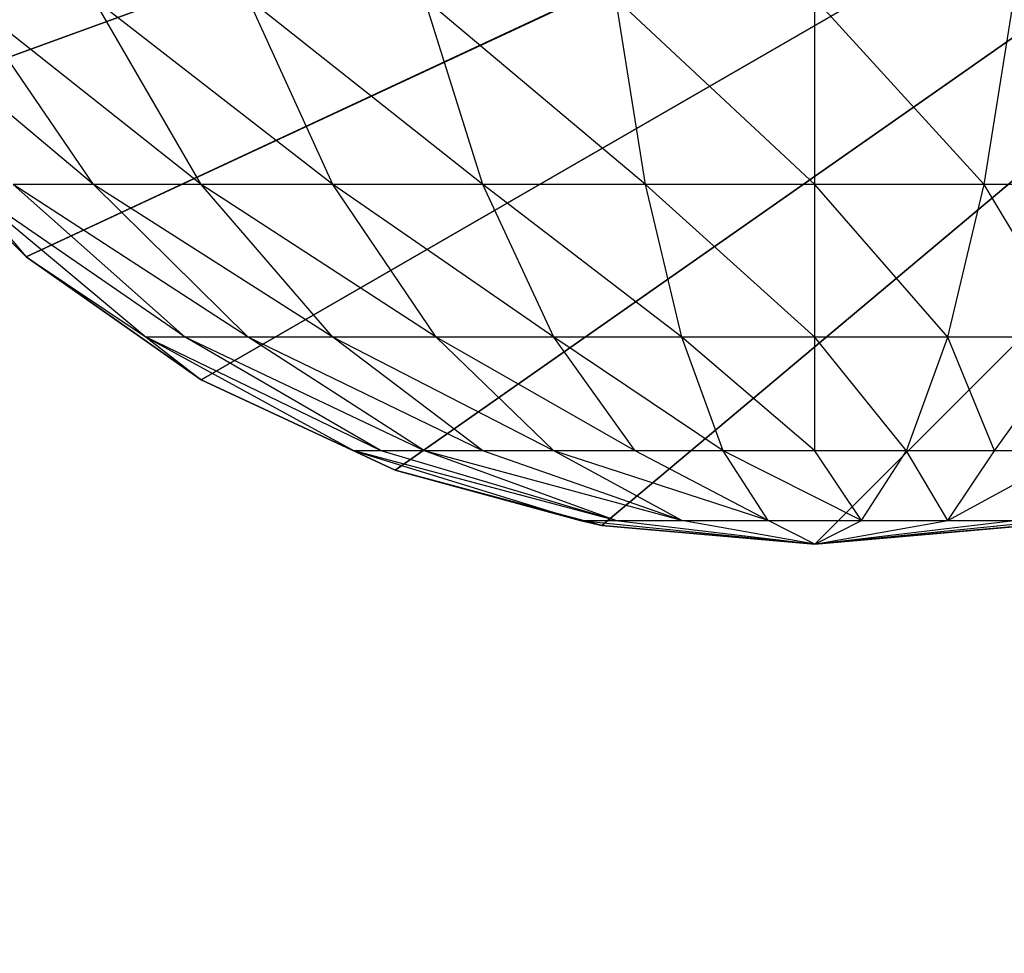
# Model space of a CAD drawing. Extents: x 226 to 378, y -30 to 313.
# Tile 68 of 256: x 286.186 to 286.695, y 37.589 to 38.072. Entities that reach past the tile are written whole.
import ezdxf

# ---------------------------------------------------------------- set-up
doc = ezdxf.new("R2010")
doc.units = 0
doc.header["$LTSCALE"] = 25.4
doc.layers.get('0').update_dxf_attribs({"color": 13, "linetype": 'CONTINUOUS'})
for name, color, linetype in [('_NCL1_3', 41, 'CONTINUOUS'), ('_NCL1_62', 7, 'CONTINUOUS'), ('_NCL1_64', 250, 'CONTINUOUS')]:
    doc.layers.add(name, color=color, linetype=linetype)

# ---------------------------------------------------------------- blocks, each defined once
blk = doc.blocks.new('EWON_2005CD_4005CD_COSY141')
at = {"layer": '_NCL1_3', "color": 0}
for p, q in [((91.44, 274.955, 297.18), (90.805, 274.32, 297.18)), ((91.44, 274.955, 297.18), (90.805, 274.32, 297.18)), ((91.44, 274.955, 309.245), (91.31849, 274.94281, 309.26916)), ((91.32971, 274.94535, 297.18), (91.44, 274.955, 297.18)), ((91.44, 274.955, 297.18), (91.32971, 274.94535, 309.245)), ((91.44, 274.955, 297.18), (91.32971, 274.94535, 309.245)), ((91.32971, 274.94535, 309.245), (91.44, 274.955, 309.245)), ((91.32971, 274.94535, 297.18), (91.44, 274.955, 297.18)), ((91.44, 274.955, 309.245), (91.33698, 274.94281, 309.31381)), ((91.44, 274.955, 309.245), (91.37117, 274.94281, 309.348)), ((91.44, 274.955, 309.245), (91.41582, 274.94281, 309.36649)), ((91.56149, 274.94281, 309.26916), (91.44, 274.955, 309.245)), ((91.543, 274.94281, 309.31381), (91.44, 274.955, 309.245)), ((91.44, 274.955, 309.245), (91.46416, 274.94281, 309.36649)), ((91.44, 274.955, 309.245), (91.50881, 274.94281, 309.348)), ((91.44, 274.955, 297.18), (91.55026, 274.94535, 297.18)), ((91.55026, 274.94535, 297.18), (91.44, 274.955, 309.245)), ((91.44, 274.955, 309.245), (91.44, 274.955, 297.18)), ((91.44, 274.955, 309.245), (91.44, 274.955, 297.18)), ((91.55026, 274.94535, 297.18), (91.44, 274.955, 309.245)), ((91.44, 274.955, 309.245), (91.55026, 274.94535, 309.245)), ((91.44, 274.955, 297.18), (91.55026, 274.94535, 297.18)), ((91.55026, 274.94535, 297.18), (90.805, 274.32, 297.18)), ((91.55026, 274.94535, 297.18), (90.805, 274.32, 297.18)), ((91.37117, 274.94281, 309.348), (91.30497, 274.90666, 309.44703)), ((91.37117, 274.94281, 309.348), (91.33698, 274.94281, 309.31381)), ((91.37117, 274.94281, 309.348), (91.34699, 274.90666, 309.46949)), ((91.41582, 274.94281, 309.36649), (91.37117, 274.94281, 309.348)), ((91.37117, 274.94281, 309.348), (91.39258, 274.90666, 309.48333)), ((91.41582, 274.94281, 309.36649), (91.39258, 274.90666, 309.48333)), ((91.46416, 274.94281, 309.36649), (91.41582, 274.94281, 309.36649)), ((91.41582, 274.94281, 309.36649), (91.44, 274.90666, 309.488)), ((91.41582, 274.94281, 309.36649), (91.4874, 274.90666, 309.48333)), ((91.50881, 274.94281, 309.348), (91.46416, 274.94281, 309.36649)), ((91.46416, 274.94281, 309.36649), (91.4874, 274.90666, 309.48333)), ((91.46416, 274.94281, 309.36649), (91.53299, 274.90666, 309.46949)), ((91.46416, 274.94281, 309.36649), (91.575, 274.90666, 309.44703)), ((91.543, 274.94281, 309.31381), (91.50881, 274.94281, 309.348)), ((91.50881, 274.94281, 309.348), (91.575, 274.90666, 309.44703)), ((91.50881, 274.94281, 309.348), (91.61183, 274.90666, 309.41681)), ((91.50881, 274.94281, 309.348), (91.64203, 274.90666, 309.38)), ((91.56149, 274.94281, 309.26916), (91.543, 274.94281, 309.31381)), ((91.543, 274.94281, 309.31381), (91.64203, 274.90666, 309.38)), ((91.543, 274.94281, 309.31381), (91.66449, 274.90666, 309.33799)), ((91.543, 274.94281, 309.31381), (91.67833, 274.90666, 309.2924)), ((91.56149, 274.94281, 309.26916), (91.55026, 274.94535, 309.245)), ((91.55026, 274.94535, 297.18), (91.65717, 274.9167, 297.18)), ((91.65717, 274.9167, 297.18), (91.55026, 274.94535, 309.245)), ((91.55026, 274.94535, 309.245), (91.55026, 274.94535, 297.18)), ((91.55026, 274.94535, 309.245), (91.55026, 274.94535, 297.18)), ((91.65717, 274.9167, 297.18), (91.55026, 274.94535, 309.245)), ((91.55026, 274.94535, 309.245), (91.65717, 274.9167, 309.245)), ((91.55026, 274.94535, 297.18), (91.65717, 274.9167, 297.18)), ((91.65717, 274.9167, 309.245), (91.56149, 274.94281, 309.26916)), ((91.67833, 274.90666, 309.2924), (91.56149, 274.94281, 309.26916)), ((91.65717, 274.9167, 297.18), (90.805, 274.32, 297.18)), ((91.65717, 274.9167, 297.18), (90.805, 274.32, 297.18)), ((91.67833, 274.90666, 309.2924), (91.65717, 274.9167, 309.245)), ((91.65717, 274.9167, 297.18), (91.7575, 274.86994, 297.18)), ((91.7575, 274.86994, 297.18), (91.65717, 274.9167, 309.245)), ((91.65717, 274.9167, 309.245), (91.65717, 274.9167, 297.18)), ((91.65717, 274.9167, 309.245), (91.65717, 274.9167, 297.18)), ((91.7575, 274.86994, 297.18), (91.65717, 274.9167, 309.245)), ((91.65717, 274.9167, 309.245), (91.7575, 274.86994, 309.245)), ((91.65717, 274.9167, 297.18), (91.7575, 274.86994, 297.18)), ((91.30497, 274.90666, 309.44703), (91.34699, 274.90666, 309.46949)), ((91.34699, 274.90666, 309.46949), (91.30497, 274.84799, 309.57093)), ((91.34699, 274.90666, 309.46949), (91.37117, 274.84799, 309.591)), ((91.34699, 274.90666, 309.46949), (91.39258, 274.90666, 309.48333)), ((91.39258, 274.90666, 309.48333), (91.37117, 274.84799, 309.591)), ((91.39258, 274.90666, 309.48333), (91.44, 274.84799, 309.59778)), ((91.39258, 274.90666, 309.48333), (91.44, 274.90666, 309.488)), ((91.44, 274.90666, 309.488), (91.44, 274.84799, 309.59778)), ((91.44, 274.90666, 309.488), (91.50881, 274.84799, 309.591)), ((91.44, 274.90666, 309.488), (91.4874, 274.90666, 309.48333)), ((91.4874, 274.90666, 309.48333), (91.50881, 274.84799, 309.591)), ((91.4874, 274.90666, 309.48333), (91.575, 274.84799, 309.57093)), ((91.4874, 274.90666, 309.48333), (91.53299, 274.90666, 309.46949)), ((91.53299, 274.90666, 309.46949), (91.575, 274.84799, 309.57093)), ((91.53299, 274.90666, 309.46949), (91.63599, 274.84799, 309.53832)), ((91.53299, 274.90666, 309.46949), (91.575, 274.90666, 309.44703)), ((91.575, 274.90666, 309.44703), (91.63599, 274.84799, 309.53832)), ((91.575, 274.90666, 309.44703), (91.68945, 274.84799, 309.49445)), ((91.575, 274.90666, 309.44703), (91.61183, 274.90666, 309.41681)), ((91.61183, 274.90666, 309.41681), (91.68945, 274.84799, 309.49445)), ((91.61183, 274.90666, 309.41681), (91.73332, 274.84799, 309.44099)), ((91.61183, 274.90666, 309.41681), (91.64203, 274.90666, 309.38)), ((91.64203, 274.90666, 309.38), (91.73332, 274.84799, 309.44099)), ((91.64203, 274.90666, 309.38), (91.76593, 274.84799, 309.38)), ((91.64203, 274.90666, 309.38), (91.66449, 274.90666, 309.33799)), ((91.66449, 274.90666, 309.33799), (91.76593, 274.84799, 309.38)), ((91.66449, 274.90666, 309.33799), (91.786, 274.84799, 309.31381)), ((91.66449, 274.90666, 309.33799), (91.67833, 274.90666, 309.2924)), ((91.7575, 274.86994, 309.245), (91.67833, 274.90666, 309.2924)), ((91.786, 274.84799, 309.31381), (91.67833, 274.90666, 309.2924)), ((91.7575, 274.86994, 297.18), (90.805, 274.32, 297.18)), ((91.7575, 274.86994, 297.18), (90.805, 274.32, 297.18)), ((91.786, 274.84799, 309.31381), (91.7575, 274.86994, 309.245)), ((91.7575, 274.86994, 297.18), (91.84815, 274.80644, 297.18)), ((91.84815, 274.80644, 297.18), (91.7575, 274.86994, 309.245)), ((91.7575, 274.86994, 309.245), (91.7575, 274.86994, 297.18)), ((91.7575, 274.86994, 309.245), (91.7575, 274.86994, 297.18)), ((91.84815, 274.80644, 297.18), (91.7575, 274.86994, 309.245)), ((91.7575, 274.86994, 309.245), (91.84815, 274.80644, 309.245)), ((91.7575, 274.86994, 297.18), (91.84815, 274.80644, 297.18)), ((91.30497, 274.84799, 309.57093), (91.3524, 274.76902, 309.68539)), ((91.30497, 274.84799, 309.57093), (91.37117, 274.84799, 309.591)), ((91.37117, 274.84799, 309.591), (91.3524, 274.76902, 309.68539)), ((91.37117, 274.84799, 309.591), (91.44, 274.76902, 309.694)), ((91.37117, 274.84799, 309.591), (91.44, 274.84799, 309.59778)), ((91.44, 274.84799, 309.59778), (91.44, 274.76902, 309.694)), ((91.44, 274.84799, 309.59778), (91.52758, 274.76902, 309.68539)), ((91.44, 274.84799, 309.59778), (91.50881, 274.84799, 309.591)), ((91.50881, 274.84799, 309.591), (91.52758, 274.76902, 309.68539)), ((91.50881, 274.84799, 309.591), (91.61183, 274.76902, 309.65983)), ((91.50881, 274.84799, 309.591), (91.575, 274.84799, 309.57093)), ((91.575, 274.84799, 309.57093), (91.61183, 274.76902, 309.65983)), ((91.575, 274.84799, 309.57093), (91.68945, 274.76902, 309.61833)), ((91.575, 274.84799, 309.57093), (91.63599, 274.84799, 309.53832)), ((91.63599, 274.84799, 309.53832), (91.68945, 274.76902, 309.61833)), ((91.63599, 274.84799, 309.53832), (91.7575, 274.76902, 309.5625)), ((91.63599, 274.84799, 309.53832), (91.68945, 274.84799, 309.49445)), ((91.68945, 274.84799, 309.49445), (91.7575, 274.76902, 309.5625)), ((91.68945, 274.84799, 309.49445), (91.81333, 274.76902, 309.49445)), ((91.68945, 274.84799, 309.49445), (91.73332, 274.84799, 309.44099)), ((91.73332, 274.84799, 309.44099), (91.81333, 274.76902, 309.49445)), ((91.73332, 274.84799, 309.44099), (91.85483, 274.76902, 309.41681)), ((91.73332, 274.84799, 309.44099), (91.76593, 274.84799, 309.38)), ((91.76593, 274.84799, 309.38), (91.85483, 274.76902, 309.41681)), ((91.76593, 274.84799, 309.38), (91.88039, 274.76902, 309.33258)), ((91.76593, 274.84799, 309.38), (91.786, 274.84799, 309.31381)), ((91.84815, 274.80644, 309.245), (91.786, 274.84799, 309.31381)), ((91.88039, 274.76902, 309.33258), (91.786, 274.84799, 309.31381)), ((91.84815, 274.80644, 297.18), (90.805, 274.32, 297.18)), ((91.84815, 274.80644, 297.18), (90.805, 274.32, 297.18)), ((91.88039, 274.76902, 309.33258), (91.84815, 274.80644, 309.245)), ((91.84815, 274.80644, 297.18), (91.92644, 274.72818, 297.18)), ((91.92644, 274.72818, 297.18), (91.84815, 274.80644, 309.245)), ((91.84815, 274.80644, 309.245), (91.84815, 274.80644, 297.18)), ((91.84815, 274.80644, 309.245), (91.84815, 274.80644, 297.18)), ((91.92644, 274.72818, 297.18), (91.84815, 274.80644, 309.245)), ((91.84815, 274.80644, 309.245), (91.92644, 274.72818, 309.245)), ((91.84815, 274.80644, 297.18), (91.92644, 274.72818, 297.18)), ((91.26817, 274.76902, 309.65983), (91.3524, 274.76902, 309.68539)), ((91.3524, 274.76902, 309.68539), (91.33698, 274.67278, 309.76283)), ((91.3524, 274.76902, 309.68539), (91.44, 274.67278, 309.77296)), ((91.3524, 274.76902, 309.68539), (91.44, 274.76902, 309.694)), ((91.44, 274.76902, 309.694), (91.44, 274.67278, 309.77296)), ((91.44, 274.76902, 309.694), (91.543, 274.67278, 309.76283)), ((91.44, 274.76902, 309.694), (91.52758, 274.76902, 309.68539)), ((91.52758, 274.76902, 309.68539), (91.543, 274.67278, 309.76283)), ((91.52758, 274.76902, 309.68539), (91.64203, 274.67278, 309.73278)), ((91.52758, 274.76902, 309.68539), (91.61183, 274.76902, 309.65983)), ((91.61183, 274.76902, 309.65983), (91.64203, 274.67278, 309.73278)), ((91.61183, 274.76902, 309.65983), (91.73332, 274.67278, 309.68399)), ((91.61183, 274.76902, 309.65983), (91.68945, 274.76902, 309.61833)), ((91.68945, 274.76902, 309.61833), (91.73332, 274.67278, 309.68399)), ((91.68945, 274.76902, 309.61833), (91.81333, 274.67278, 309.61833)), ((91.68945, 274.76902, 309.61833), (91.7575, 274.76902, 309.5625)), ((91.7575, 274.76902, 309.5625), (91.81333, 274.67278, 309.61833)), ((91.7575, 274.76902, 309.5625), (91.87899, 274.67278, 309.53832)), ((91.7575, 274.76902, 309.5625), (91.81333, 274.76902, 309.49445)), ((91.81333, 274.76902, 309.49445), (91.87899, 274.67278, 309.53832)), ((91.81333, 274.76902, 309.49445), (91.92778, 274.67278, 309.44703)), ((91.81333, 274.76902, 309.49445), (91.85483, 274.76902, 309.41681)), ((91.92644, 274.72818, 297.18), (90.805, 274.32, 297.18)), ((91.92644, 274.72818, 297.18), (90.805, 274.32, 297.18))]:
    blk.add_line(p, q, dxfattribs=at)
at = {"color": 7}
mesh = blk.add_polyface(dxfattribs=at)
corners = [(105.41, 276.89132, 297.18), (83.82, 279.42949, 297.18), (83.82, 241.27051, 297.18)]
mesh.append_faces([[corners[k] for k in face] for face in [(0, 1, 2)]], dxfattribs={"color": 7})
mesh = blk.add_polyface(dxfattribs=at)
corners = [(104.14, 276.89132, 298.45), (85.09, 241.27051, 298.45), (85.09, 279.42949, 298.45)]
mesh.append_faces([[corners[k] for k in face] for face in [(0, 1, 2)]], dxfattribs={"color": 7})
mesh = blk.add_polyface(dxfattribs=at)
corners = [(105.41, 276.89132, 297.18), (83.82, 241.27051, 297.18), (105.41, 243.80868, 297.18)]
mesh.append_faces([[corners[k] for k in face] for face in [(0, 1, 2)]], dxfattribs={"color": 7})
mesh = blk.add_polyface(dxfattribs=at)
corners = [(104.14, 243.80868, 298.45), (85.09, 241.27051, 298.45), (104.14, 276.89132, 298.45)]
mesh.append_faces([[corners[k] for k in face] for face in [(0, 1, 2)]], dxfattribs={"color": 7})
at = {"layer": '_NCL1_3', "color": 41}
mesh = blk.add_polyface(dxfattribs=at)
corners = [(91.55026, 274.94535, 297.18), (91.44, 274.955, 297.18), (90.805, 274.32, 297.18)]
mesh.append_faces([[corners[k] for k in face] for face in [(0, 1, 2)]], dxfattribs={"color": 41})
mesh = blk.add_polyface(dxfattribs=at)
corners = [(91.44, 274.955, 297.18), (91.32971, 274.94535, 297.18), (90.805, 274.32, 297.18)]
mesh.append_faces([[corners[k] for k in face] for face in [(0, 1, 2)]], dxfattribs={"color": 41})
mesh = blk.add_polyface(dxfattribs=at)
corners = [(91.32971, 274.94535, 309.245), (91.32971, 274.94535, 297.18), (91.44, 274.955, 297.18)]
mesh.append_faces([[corners[k] for k in face] for face in [(0, 1, 2)]], dxfattribs={"color": 41})
mesh = blk.add_polyface(dxfattribs=at)
corners = [(91.32971, 274.94535, 309.245), (91.44, 274.955, 297.18), (91.44, 274.955, 309.245)]
mesh.append_faces([[corners[k] for k in face] for face in [(0, 1, 2)]], dxfattribs={"color": 41})
mesh = blk.add_polyface(dxfattribs=at)
corners = [(91.44, 274.955, 309.245), (91.44, 274.955, 297.18), (91.55026, 274.94535, 297.18)]
mesh.append_faces([[corners[k] for k in face] for face in [(0, 1, 2)]], dxfattribs={"color": 41})
mesh = blk.add_polyface(dxfattribs=at)
corners = [(91.44, 274.955, 309.245), (91.55026, 274.94535, 297.18), (91.55026, 274.94535, 309.245)]
mesh.append_faces([[corners[k] for k in face] for face in [(0, 1, 2)]], dxfattribs={"color": 41})
mesh = blk.add_polyface(dxfattribs=at)
corners = [(91.65717, 274.9167, 297.18), (91.55026, 274.94535, 297.18), (90.805, 274.32, 297.18)]
mesh.append_faces([[corners[k] for k in face] for face in [(0, 1, 2)]], dxfattribs={"color": 41})
mesh = blk.add_polyface(dxfattribs=at)
corners = [(91.55026, 274.94535, 309.245), (91.55026, 274.94535, 297.18), (91.65717, 274.9167, 297.18)]
mesh.append_faces([[corners[k] for k in face] for face in [(0, 1, 2)]], dxfattribs={"color": 41})
mesh = blk.add_polyface(dxfattribs=at)
corners = [(91.55026, 274.94535, 309.245), (91.65717, 274.9167, 297.18), (91.65717, 274.9167, 309.245)]
mesh.append_faces([[corners[k] for k in face] for face in [(0, 1, 2)]], dxfattribs={"color": 41})
mesh = blk.add_polyface(dxfattribs=at)
corners = [(91.7575, 274.86994, 297.18), (91.65717, 274.9167, 297.18), (90.805, 274.32, 297.18)]
mesh.append_faces([[corners[k] for k in face] for face in [(0, 1, 2)]], dxfattribs={"color": 41})
mesh = blk.add_polyface(dxfattribs=at)
corners = [(91.65717, 274.9167, 309.245), (91.65717, 274.9167, 297.18), (91.7575, 274.86994, 297.18)]
mesh.append_faces([[corners[k] for k in face] for face in [(0, 1, 2)]], dxfattribs={"color": 41})
mesh = blk.add_polyface(dxfattribs=at)
corners = [(91.65717, 274.9167, 309.245), (91.7575, 274.86994, 297.18), (91.7575, 274.86994, 309.245)]
mesh.append_faces([[corners[k] for k in face] for face in [(0, 1, 2)]], dxfattribs={"color": 41})
mesh = blk.add_polyface(dxfattribs=at)
corners = [(91.84815, 274.80644, 297.18), (91.7575, 274.86994, 297.18), (90.805, 274.32, 297.18)]
mesh.append_faces([[corners[k] for k in face] for face in [(0, 1, 2)]], dxfattribs={"color": 41})
mesh = blk.add_polyface(dxfattribs=at)
corners = [(91.7575, 274.86994, 309.245), (91.7575, 274.86994, 297.18), (91.84815, 274.80644, 297.18)]
mesh.append_faces([[corners[k] for k in face] for face in [(0, 1, 2)]], dxfattribs={"color": 41})
mesh = blk.add_polyface(dxfattribs=at)
corners = [(91.7575, 274.86994, 309.245), (91.84815, 274.80644, 297.18), (91.84815, 274.80644, 309.245)]
mesh.append_faces([[corners[k] for k in face] for face in [(0, 1, 2)]], dxfattribs={"color": 41})
mesh = blk.add_polyface(dxfattribs=at)
corners = [(91.92644, 274.72818, 297.18), (91.84815, 274.80644, 297.18), (90.805, 274.32, 297.18)]
mesh.append_faces([[corners[k] for k in face] for face in [(0, 1, 2)]], dxfattribs={"color": 41})
mesh = blk.add_polyface(dxfattribs=at)
corners = [(91.84815, 274.80644, 309.245), (91.84815, 274.80644, 297.18), (91.92644, 274.72818, 297.18)]
mesh.append_faces([[corners[k] for k in face] for face in [(0, 1, 2)]], dxfattribs={"color": 41})
mesh = blk.add_polyface(dxfattribs=at)
corners = [(91.84815, 274.80644, 309.245), (91.92644, 274.72818, 297.18), (91.92644, 274.72818, 309.245)]
mesh.append_faces([[corners[k] for k in face] for face in [(0, 1, 2)]], dxfattribs={"color": 41})
mesh = blk.add_polyface(dxfattribs=at)
corners = [(91.98991, 274.6375, 297.18), (91.92644, 274.72818, 297.18), (90.805, 274.32, 297.18)]
mesh.append_faces([[corners[k] for k in face] for face in [(0, 1, 2)]], dxfattribs={"color": 41})
at = {"layer": '_NCL1_62', "color": 7}
mesh = blk.add_polyface(dxfattribs=at)
corners = [(119.38, 342.9, 27.94), (45.72, 248.92, 27.94), (119.38, 151.13, 27.94)]
mesh.append_faces([[corners[k] for k in face] for face in [(0, 1, 2)]], dxfattribs={"color": 7})
mesh = blk.add_polyface(dxfattribs=at)
corners = [(119.38, 342.9, 27.94), (45.72, 254, 27.94), (45.72, 248.92, 27.94)]
mesh.append_faces([[corners[k] for k in face] for face in [(0, 1, 2)]], dxfattribs={"color": 7})
mesh = blk.add_polyface(dxfattribs=at)
corners = [(119.38, 342.9, 27.94), (45.72, 261.62, 27.94), (45.72, 254, 27.94)]
mesh.append_faces([[corners[k] for k in face] for face in [(0, 1, 2)]], dxfattribs={"color": 7})
mesh = blk.add_polyface(dxfattribs=at)
corners = [(119.38, 342.9, 27.94), (45.72, 266.7, 27.94), (45.72, 261.62, 27.94)]
mesh.append_faces([[corners[k] for k in face] for face in [(0, 1, 2)]], dxfattribs={"color": 7})
mesh = blk.add_polyface(dxfattribs=at)
corners = [(119.38, 342.9, 27.94), (45.72, 274.32, 27.94), (45.72, 266.7, 27.94)]
mesh.append_faces([[corners[k] for k in face] for face in [(0, 1, 2)]], dxfattribs={"color": 7})
mesh = blk.add_polyface(dxfattribs=at)
corners = [(119.38, 342.9, 27.94), (45.72, 279.4, 27.94), (45.72, 274.32, 27.94)]
mesh.append_faces([[corners[k] for k in face] for face in [(0, 1, 2)]], dxfattribs={"color": 7})
at = {"layer": '_NCL1_64', "color": 250}
mesh = blk.add_polyface(dxfattribs=at)
corners = [(92.52651, 229.36015, 297.18), (80.64452, 211.26465, 297.18), (83.82, 303.53, 297.18)]
mesh.append_faces([[corners[k] for k in face] for face in [(0, 1, 2)]], dxfattribs={"color": 250})
mesh = blk.add_polyface(dxfattribs=at)
corners = [(92.69024, 229.71125, 297.18), (92.52651, 229.36015, 297.18), (83.82, 303.53, 297.18)]
mesh.append_faces([[corners[k] for k in face] for face in [(0, 1, 2)]], dxfattribs={"color": 250})
mesh = blk.add_polyface(dxfattribs=at)
corners = [(92.69024, 229.71125, 297.18), (83.82, 303.53, 297.18), (92.69024, 290.98875, 297.18)]
mesh.append_faces([[corners[k] for k in face] for face in [(0, 1, 2)]], dxfattribs={"color": 250})

msp = doc.modelspace()

# ---------------------------------------------------------------- block references
at = {"color": 0, "rotation": 179.9999999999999}
msp.add_blockref('EWON_2005CD_4005CD_COSY141', (378.03735, 312.7553), dxfattribs=at)

doc.saveas('drawing.dxf')
